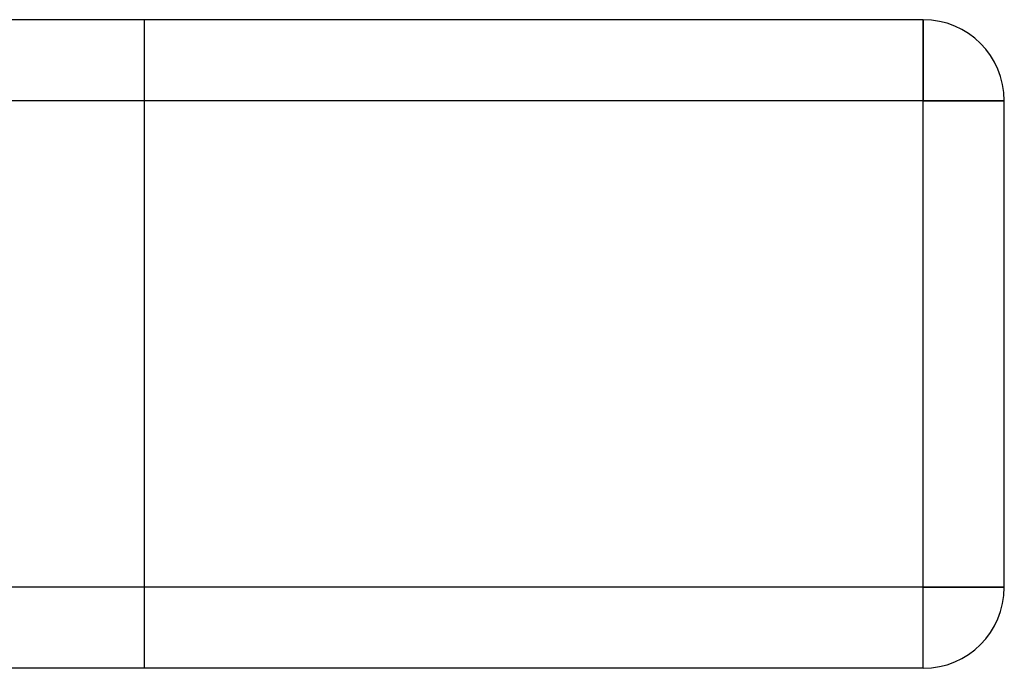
# Model space of a CAD drawing. Header units: millimetres. Extents: x -448 to 448, y -205 to 371.
# Tile 14 of 15: x 294 to 355, y -205 to -165. Entities that reach past the tile are written whole.
import ezdxf

# ---------------------------------------------------------------- set-up
doc = ezdxf.new("R2010")
doc.units = ezdxf.units.MM
doc.layers.add('HIDDEN', color=7, linetype='Continuous')
doc.layers.add('THICK', color=7, linetype='Continuous')

msp = doc.modelspace()

# ---------------------------------------------------------------- linework, layer by layer
at = {"layer": 'HIDDEN'}
for p, q in [((302, -205), (302, -165)), ((302, -205), (302, -165)), ((350, -170), (350, -165)), ((350, -165), (350, -165)), ((350, -170), (-350, -170)), ((350, -200), (350, -170)), ((350, -170), (355, -170)), ((355, -170), (355, -170)), ((350, -200), (-350, -200)), ((350, -200), (355, -200)), ((350, -205), (350, -200)), ((355, -200), (355, -200)), ((350, -205), (350, -205))]:
    msp.add_line(p, q, dxfattribs=at)
at = {"layer": 'THICK'}
for p, q in [((350, -165), (-350, -165)), ((350, -165), (350, -170)), ((350, -170), (-350, -170)), ((355, -170), (350, -170)), ((350, -200), (350, -170)), ((355, -200), (355, -170)), ((350, -200), (-350, -200)), ((355, -200), (350, -200)), ((350, -205), (350, -200)), ((350, -205), (-350, -205))]:
    msp.add_line(p, q, dxfattribs=at)
for centre, start, end in [((350, -170), 0, 89.99998), ((350, -200), 270.00002, 0)]:
    msp.add_arc(centre, 5, start, end, dxfattribs=at)

doc.saveas('drawing.dxf')
